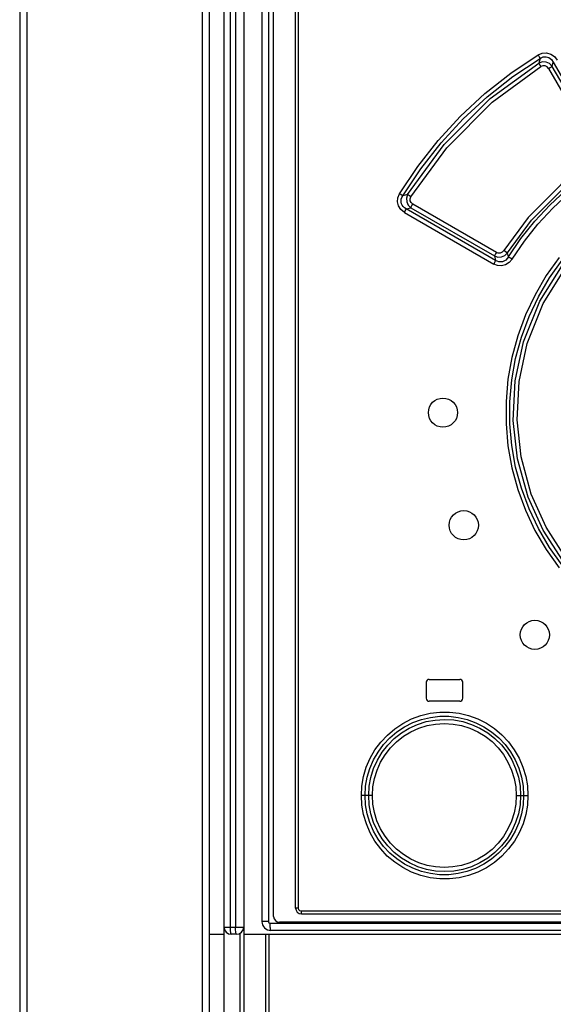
# Model space of a CAD drawing. Extents: x 0 to 594, y 0 to 420.
# Tile 9 of 53: x 67 to 74, y 238 to 251. Entities that reach past the tile are written whole.
import ezdxf

# ---------------------------------------------------------------- set-up
doc = ezdxf.new("R2010")
doc.units = 0
doc.header["$LTSCALE"] = 32.67
doc.layers.get('0').update_dxf_attribs({"linetype": 'CONTINUOUS'})

msp = doc.modelspace()

# ---------------------------------------------------------------- linework, layer by layer
at = {"color": 7, "linetype": 'CONTINUOUS'}
for p, q in [((66.773, 264.892), (66.773, 174.552)), ((66.873, 264.892), (66.873, 174.552)), ((69.273, 264.892), (69.273, 174.552)), ((69.373, 174.552), (69.373, 264.892)), ((69.573, 174.092), (69.573, 264.792)), ((69.66, 238.792), (69.66, 264.792)), ((69.73, 264.792), (69.73, 238.792)), ((69.843, 264.792), (69.843, 176.152)), ((70.093, 264.77), (70.093, 238.866)), ((70.181, 264.77), (70.181, 238.866)), ((70.253, 238.937), (70.253, 264.61)), ((70.553, 239.052), (70.553, 264.512)), ((70.588, 264.512), (70.588, 239.052)), ((73.903, 250.681), (73.887, 250.617)), ((74.02, 250.542), (74.679, 249.4)), ((74.071, 250.571), (74.085, 250.63)), ((72.089, 248.817), (72.022, 248.799)), ((72.069, 248.621), (72.134, 248.637)), ((72.134, 248.637), (73.279, 247.976)), ((73.305, 248.024), (72.159, 248.685)), ((72.045, 248.573), (73.268, 247.866)), ((73.293, 247.915), (72.069, 248.621)), ((73.279, 247.976), (73.293, 247.915)), ((73.47, 247.964), (73.457, 248.019)), ((72.383, 242.182), (72.803, 242.182)), ((72.343, 242.142), (72.343, 241.922)), ((72.843, 241.922), (72.843, 242.142)), ((72.803, 241.882), (72.383, 241.882)), ((71.606, 240.592), (71.455, 240.592)), ((73.577, 240.592), (73.737, 240.592)), ((70.588, 239.052), (70.553, 239.052)), ((70.628, 239.012), (83.117, 239.012)), ((70.633, 238.972), (83.113, 238.972)), ((70.181, 238.866), (70.093, 238.866)), ((70.201, 238.846), (83.585, 238.846)), ((83.413, 238.857), (70.333, 238.857)), ((69.373, 238.692), (69.573, 238.692)), ((69.573, 238.792), (69.843, 238.792)), ((69.743, 238.692), (69.673, 238.692)), ((69.793, 174.552), (69.793, 238.705)), ((69.843, 238.692), (83.907, 238.692)), ((70.143, 238.692), (70.143, 176.552)), ((70.188, 238.692), (70.188, 176.602)), ((83.573, 238.746), (70.213, 238.746))]:
    msp.add_line(p, q, dxfattribs=at)
for points in [[(71.978, 248.828), (72.228, 249.203), (72.507, 249.558), (72.814, 249.891), (73.146, 250.198), (73.501, 250.478), (73.876, 250.728)], [(72.022, 248.799), (72.27, 249.171), (72.547, 249.523), (72.851, 249.852), (73.18, 250.156), (73.531, 250.433), (73.903, 250.681)], [(73.876, 250.728), (73.932, 250.752), (73.992, 250.756), (74.049, 250.74), (74.099, 250.707), (74.137, 250.658)], [(73.876, 250.729), (73.888, 250.709), (73.897, 250.692), (73.903, 250.681)], [(73.903, 250.681), (73.944, 250.7), (73.985, 250.703), (74.025, 250.691), (74.058, 250.667), (74.085, 250.63)], [(72.089, 248.817), (72.59, 249.5), (73.221, 250.13), (73.887, 250.617)], [(72.133, 248.788), (72.624, 249.458), (73.249, 250.083), (73.915, 250.57)], [(74.071, 250.571), (74.035, 250.609), (73.987, 250.631), (73.936, 250.634), (73.887, 250.617)], [(73.887, 250.617), (73.893, 250.606), (73.902, 250.59), (73.914, 250.57)], [(74.02, 250.542), (73.999, 250.566), (73.972, 250.579), (73.942, 250.581), (73.915, 250.57)], [(74.02, 250.542), (74.041, 250.554), (74.059, 250.564), (74.071, 250.571)], [(74.73, 249.429), (74.291, 250.19), (74.071, 250.571)], [(74.085, 250.63), (74.319, 250.225), (74.787, 249.415)], [(74.655, 249.298), (74.189, 248.952), (73.742, 248.504), (73.406, 248.05)], [(73.457, 248.019), (73.788, 248.466), (74.228, 248.908), (74.687, 249.25)], [(73.47, 247.964), (73.641, 248.215), (73.83, 248.451), (74.036, 248.673), (74.258, 248.879), (74.494, 249.067), (74.743, 249.235)], [(73.521, 247.933), (73.689, 248.18), (73.874, 248.413), (74.077, 248.632), (74.296, 248.834), (74.529, 249.02), (74.775, 249.187)], [(72.045, 248.573), (71.996, 248.612), (71.964, 248.661), (71.95, 248.717), (71.955, 248.774), (71.978, 248.828)], [(72.022, 248.799), (72.012, 248.806), (71.997, 248.816), (71.978, 248.828)], [(72.069, 248.621), (72.046, 248.636), (72.027, 248.653), (72.014, 248.671), (72.005, 248.69), (71.999, 248.711), (71.998, 248.732), (72.001, 248.754), (72.009, 248.776), (72.022, 248.799)], [(72.089, 248.817), (72.073, 248.768), (72.076, 248.718), (72.098, 248.673), (72.134, 248.637)], [(72.133, 248.788), (72.114, 248.8), (72.099, 248.81), (72.089, 248.817)], [(72.159, 248.685), (72.135, 248.706), (72.123, 248.732), (72.122, 248.76), (72.133, 248.788)], [(72.134, 248.637), (72.139, 248.648), (72.148, 248.665), (72.159, 248.685)], [(72.045, 248.573), (72.055, 248.593), (72.064, 248.61), (72.069, 248.621)], [(73.305, 248.024), (73.293, 248.004), (73.284, 247.987), (73.279, 247.976)], [(73.279, 247.976), (73.326, 247.961), (73.376, 247.964), (73.421, 247.984), (73.457, 248.019)], [(73.47, 247.964), (73.434, 247.921), (73.388, 247.898), (73.34, 247.896), (73.293, 247.915)], [(73.406, 248.05), (73.385, 248.028), (73.359, 248.016), (73.331, 248.015), (73.305, 248.024)], [(73.457, 248.019), (73.445, 248.026), (73.427, 248.037), (73.406, 248.05)], [(73.521, 247.933), (73.5, 247.946), (73.482, 247.957), (73.47, 247.964)], [(73.521, 247.933), (73.481, 247.887), (73.432, 247.855), (73.376, 247.842), (73.32, 247.846), (73.268, 247.866)], [(73.293, 247.915), (73.288, 247.904), (73.279, 247.887), (73.268, 247.866)], [(74.165, 247.954), (73.989, 247.708), (73.835, 247.446), (73.704, 247.17), (73.598, 246.883), (73.518, 246.589), (73.464, 246.289), (73.437, 245.986), (73.437, 245.68), (73.464, 245.376), (73.517, 245.076), (73.597, 244.782), (73.703, 244.496), (73.834, 244.22), (73.988, 243.957), (74.165, 243.71)], [(74.207, 243.744), (74.033, 243.988), (73.881, 244.246), (73.752, 244.517), (73.648, 244.799), (73.569, 245.088), (73.516, 245.382), (73.489, 245.681), (73.489, 245.981), (73.516, 246.279), (73.569, 246.575), (73.647, 246.864), (73.752, 247.146), (73.881, 247.418), (74.033, 247.676), (74.207, 247.92)], [(74.21, 243.815), (73.945, 244.225), (73.74, 244.676), (73.594, 245.198), (73.536, 245.723), (73.562, 246.269), (73.678, 246.803), (73.902, 247.358), (74.21, 247.849)], [(74.253, 243.849), (73.985, 244.264), (73.782, 244.715), (73.643, 245.225), (73.588, 245.733), (73.615, 246.26), (73.726, 246.778), (73.946, 247.325), (74.253, 247.815)], [(71.455, 240.592), (71.462, 240.722), (71.485, 240.852), (71.522, 240.979), (71.575, 241.101), (71.641, 241.216), (71.72, 241.323), (71.811, 241.42), (71.912, 241.506), (72.023, 241.579), (72.142, 241.64), (72.268, 241.686), (72.398, 241.717), (72.53, 241.732), (72.662, 241.732), (72.794, 241.717), (72.924, 241.686), (73.049, 241.64), (73.168, 241.58), (73.279, 241.507), (73.38, 241.421), (73.471, 241.325), (73.55, 241.218), (73.617, 241.102), (73.669, 240.98), (73.707, 240.853), (73.73, 240.723), (73.737, 240.592)], [(71.506, 240.592), (71.513, 240.719), (71.535, 240.842), (71.571, 240.962), (71.62, 241.078), (71.683, 241.187), (71.759, 241.289), (71.845, 241.381), (71.942, 241.462), (72.048, 241.532), (72.161, 241.589), (72.28, 241.632), (72.403, 241.661), (72.529, 241.676), (72.655, 241.676), (72.781, 241.661), (72.904, 241.632), (73.022, 241.588), (73.135, 241.532), (73.24, 241.463), (73.337, 241.381), (73.423, 241.29), (73.499, 241.189), (73.562, 241.08), (73.611, 240.964), (73.648, 240.844), (73.67, 240.719), (73.677, 240.592)], [(71.555, 240.592), (71.563, 240.718), (71.586, 240.84), (71.623, 240.96), (71.674, 241.075), (71.739, 241.183), (71.817, 241.282), (71.905, 241.371), (72.003, 241.448), (72.111, 241.513), (72.225, 241.565), (72.345, 241.603), (72.468, 241.625), (72.594, 241.633), (72.72, 241.626), (72.843, 241.604), (72.963, 241.566), (73.078, 241.515), (73.186, 241.45), (73.285, 241.372), (73.374, 241.284), (73.451, 241.185), (73.516, 241.078), (73.568, 240.963), (73.606, 240.842), (73.629, 240.718), (73.637, 240.592)], [(71.606, 240.592), (71.613, 240.71), (71.634, 240.826), (71.67, 240.94), (71.718, 241.048), (71.78, 241.15), (71.853, 241.244), (71.937, 241.328), (72.03, 241.402), (72.133, 241.464), (72.242, 241.513), (72.355, 241.548), (72.471, 241.57), (72.591, 241.577), (72.711, 241.57), (72.827, 241.548), (72.94, 241.513), (73.05, 241.464), (73.152, 241.402), (73.245, 241.329), (73.329, 241.245), (73.403, 241.151), (73.464, 241.049), (73.513, 240.94), (73.548, 240.826), (73.57, 240.709), (73.577, 240.592)], [(73.737, 240.592), (73.73, 240.462), (73.707, 240.332), (73.67, 240.205), (73.617, 240.082), (73.551, 239.966), (73.472, 239.86), (73.381, 239.763), (73.279, 239.677), (73.168, 239.604), (73.049, 239.544), (72.924, 239.498), (72.795, 239.467), (72.662, 239.452), (72.529, 239.452), (72.397, 239.467), (72.268, 239.498), (72.142, 239.544), (72.023, 239.605), (71.912, 239.678), (71.81, 239.764), (71.72, 239.86), (71.641, 239.967), (71.575, 240.083), (71.523, 240.205), (71.485, 240.332), (71.462, 240.462), (71.455, 240.592)], [(73.677, 240.592), (73.67, 240.465), (73.648, 240.34), (73.611, 240.219), (73.561, 240.103), (73.498, 239.994), (73.422, 239.893), (73.336, 239.801), (73.239, 239.721), (73.134, 239.651), (73.02, 239.595), (72.902, 239.552), (72.779, 239.523), (72.653, 239.508), (72.526, 239.508), (72.4, 239.523), (72.278, 239.553), (72.16, 239.596), (72.047, 239.653), (71.941, 239.723), (71.845, 239.804), (71.759, 239.896), (71.684, 239.996), (71.621, 240.105), (71.571, 240.221), (71.535, 240.342), (71.513, 240.466), (71.506, 240.592)], [(73.637, 240.592), (73.629, 240.466), (73.606, 240.342), (73.569, 240.223), (73.517, 240.108), (73.452, 240), (73.374, 239.901), (73.285, 239.812), (73.186, 239.735), (73.079, 239.67), (72.964, 239.618), (72.844, 239.581), (72.721, 239.558), (72.595, 239.551), (72.469, 239.558), (72.346, 239.581), (72.227, 239.618), (72.113, 239.67), (72.005, 239.735), (71.906, 239.813), (71.817, 239.902), (71.74, 240), (71.675, 240.108), (71.623, 240.222), (71.586, 240.342), (71.563, 240.466), (71.555, 240.592)], [(73.577, 240.592), (73.57, 240.474), (73.548, 240.357), (73.513, 240.243), (73.464, 240.135), (73.402, 240.033), (73.329, 239.939), (73.245, 239.855), (73.152, 239.782), (73.049, 239.72), (72.939, 239.67), (72.826, 239.635), (72.71, 239.614), (72.591, 239.607), (72.472, 239.614), (72.355, 239.636), (72.242, 239.671), (72.132, 239.721), (72.03, 239.783), (71.936, 239.856), (71.853, 239.94), (71.779, 240.034), (71.718, 240.136), (71.669, 240.245), (71.634, 240.359), (71.613, 240.475), (71.606, 240.592)], [(70.588, 239.052), (70.593, 239.032), (70.608, 239.017), (70.628, 239.012)], [(70.628, 239.012), (70.629, 238.992), (70.63, 238.977), (70.633, 238.972)], [(70.181, 238.866), (70.181, 238.863), (70.182, 238.86), (70.183, 238.858), (70.184, 238.855), (70.186, 238.853), (70.188, 238.851), (70.19, 238.849), (70.192, 238.848), (70.195, 238.847), (70.198, 238.846), (70.201, 238.846)], [(70.201, 238.846), (70.201, 238.829), (70.201, 238.812), (70.202, 238.796), (70.204, 238.782), (70.205, 238.769), (70.207, 238.759), (70.209, 238.752), (70.211, 238.747), (70.213, 238.746)], [(69.673, 238.692), (69.671, 238.693), (69.669, 238.697), (69.667, 238.703), (69.665, 238.711), (69.664, 238.721), (69.662, 238.733), (69.661, 238.747), (69.66, 238.761), (69.66, 238.776), (69.66, 238.792)], [(69.743, 238.692), (69.741, 238.693), (69.739, 238.697), (69.737, 238.703), (69.735, 238.711), (69.734, 238.721), (69.733, 238.733), (69.731, 238.747), (69.731, 238.761), (69.73, 238.776), (69.73, 238.792)]]:
    msp.add_lwpolyline(points, dxfattribs=at)
for centre in [(72.573, 245.832), (72.858, 244.291), (73.832, 242.791)]:
    msp.add_circle(centre, 0.2, dxfattribs=at)
for centre, radius, start, end in [((72.383, 242.142), 0.04, 90, 180), ((72.803, 242.142), 0.04, 0, 90), ((72.383, 241.922), 0.04, 180, 270), ((72.803, 241.922), 0.04, 270, 360), ((70.333, 238.937), 0.08, 180, 270), ((70.633, 239.052), 0.08, 180, 270), ((70.213, 238.866), 0.12, 179.9997, 270), ((69.673, 238.792), 0.1, 180, 270), ((69.743, 238.792), 0.1, 270, 360)]:
    msp.add_arc(centre, radius, start, end, dxfattribs=at)

doc.saveas('drawing.dxf')
